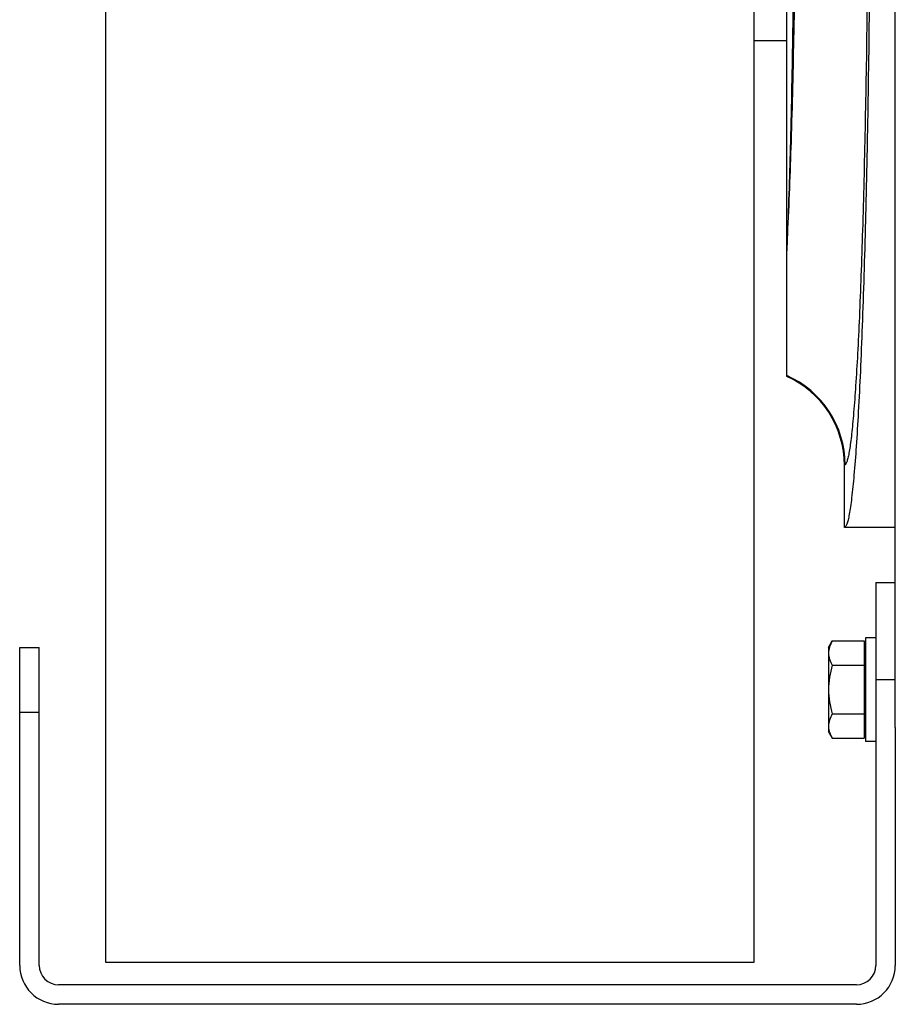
# Model space of a CAD drawing. Extents: x -1509 to 1181, y 8 to 1681.
# Tile 1 of 74: x -895 to -760, y 146 to 297. Entities that reach past the tile are written whole.
import ezdxf

# ---------------------------------------------------------------- set-up
doc = ezdxf.new("R2010")
doc.units = 0
doc.header["$LTSCALE"] = 65.395
doc.layers.get('0').update_dxf_attribs({"linetype": 'CONTINUOUS'})

msp = doc.modelspace()

# ---------------------------------------------------------------- linework, layer by layer
at = {"color": 7, "linetype": 'CONTINUOUS'}
for p, q in [((-881.82, 516.19), (-881.82, 152.19)), ((-781.82, 152.19), (-781.82, 516.19)), ((-763.07, 210.69), (-763.07, 151.69)), ((-763.07, 210.69), (-760.07, 210.69)), ((-895.07, 151.69), (-895.07, 200.69)), ((-895.07, 200.69), (-892.07, 200.69)), ((-892.07, 151.69), (-892.07, 200.69)), ((-760.07, 188.35), (-760.07, 151.69)), ((-881.82, 152.19), (-781.82, 152.19)), ((-766.07, 148.69), (-889.07, 148.69)), ((-766.07, 145.69), (-889.07, 145.69))]:
    msp.add_line(p, q, dxfattribs=at)
at = {"color": 6, "linetype": 'CONTINUOUS'}
for p, q in [((-760.07, 188.35), (-760.07, 480.03)), ((-776.82, 242.47), (-776.82, 425.91)), ((-776.82, 294.19), (-781.82, 294.19)), ((-767.92, 219.2), (-767.92, 228.78)), ((-760.07, 219.19), (-767.92, 219.19)), ((-764.67, 202.19), (-764.67, 186.19)), ((-763.07, 202.19), (-764.67, 202.19)), ((-770.37, 200.69), (-769.79, 201.7)), ((-770.37, 200.69), (-770.37, 187.69)), ((-769.79, 201.7), (-764.87, 201.7)), ((-769.79, 197.95), (-764.87, 197.95)), ((-769.79, 190.44), (-764.87, 190.44)), ((-770.37, 187.69), (-769.79, 186.69)), ((-769.79, 186.69), (-764.87, 186.69)), ((-763.07, 186.19), (-764.67, 186.19))]:
    msp.add_line(p, q, dxfattribs=at)
at = {"color": 9, "linetype": 'CONTINUOUS'}
for p, q in [((-767.81, 228.86), (-767.92, 228.78)), ((-760.07, 195.69), (-763.07, 195.69)), ((-892.07, 190.69), (-895.07, 190.69))]:
    msp.add_line(p, q, dxfattribs=at)
at = {"color": 2, "linetype": 'CONTINUOUS'}
msp.add_line((-764.87, 201.7), (-764.87, 186.69), dxfattribs=at)
at = {"color": 9, "linetype": 'CONTINUOUS'}
for centre, radius, start, end in [((-775.29, 270.46), 6.28, 255.8822, 257.4264), ((-1368.56, 289.08), 592.42, 357.25123, 357.606), ((-782.82, 228.84), 15.01, 0.0575, 66.4353)]:
    msp.add_arc(centre, radius, start, end, dxfattribs=at)
at = {"color": 6, "linetype": 'CONTINUOUS'}
for centre, radius, start, end in [((-782.91, 228.78), 14.99, 359.9935, 66.0331), ((-766.87, 188.7), 3.52, 194.9704, 197.6297)]:
    msp.add_arc(centre, radius, start, end, dxfattribs=at)
at = {"color": 7, "linetype": 'CONTINUOUS'}
for centre, radius, start, end in [((-889.07, 151.69), 6, 180, 270), ((-889.07, 151.69), 3, 180, 270), ((-766.07, 151.69), 6, 270, 360), ((-766.07, 151.69), 3, 270, 360)]:
    msp.add_arc(centre, radius, start, end, dxfattribs=at)
at = {"color": 9, "linetype": 'CONTINUOUS'}
for points, knots in [([(-776.66, 264.34), (-776.47, 269.11), (-776.15, 279.54), (-775.82, 296.24), (-775.62, 314.76), (-775.55, 334.19), (-775.62, 353.63), (-775.82, 372.15), (-776.15, 388.85), (-776.47, 399.27), (-776.66, 404.05)], [0, 0, 0, 0, 0.102541, 0.224013, 0.35864, 0.500006, 0.641372, 0.775996, 0.897464, 1, 1, 1, 1]), ([(-776.66, 264.34), (-776.43, 269.11), (-776.04, 279.53), (-775.64, 296.23), (-775.39, 314.75), (-775.31, 334.19), (-775.39, 353.64), (-775.64, 372.16), (-776.04, 388.86), (-776.43, 399.28), (-776.66, 404.05)], [0, 0, 0, 0, 0.102453, 0.223905, 0.358569, 0.500006, 0.641442, 0.776104, 0.897553, 1, 1, 1, 1]), ([(-764.24, 326.69), (-764.25, 320.31), (-764.32, 307.85), (-764.51, 292.54), (-764.73, 280.89), (-764.91, 272.79), (-765.12, 265.2), (-765.35, 258.2), (-765.6, 251.85), (-765.87, 246.19), (-766.16, 241.29), (-766.42, 237.68), (-766.64, 235.2), (-766.8, 233.65), (-766.96, 232.32), (-767.12, 231.2), (-767.28, 230.3), (-767.45, 229.62), (-767.59, 229.18), (-767.71, 228.96), (-767.78, 228.88), (-767.81, 228.86)], [0, 0, 0, 0, 0.195182, 0.381162, 0.468715, 0.551646, 0.629252, 0.700878, 0.765921, 0.823833, 0.874131, 0.916398, 0.934409, 0.95029, 0.964012, 0.975551, 0.984893, 0.99204, 0.997022, 0.99874, 1, 1, 1, 1])]:
    msp.add_open_spline(points, degree=3, knots=knots, dxfattribs=at)
at = {"color": 6, "linetype": 'CONTINUOUS'}
for points, knots in [([(-763.91, 326.69), (-763.93, 319.57), (-764.01, 305.68), (-764.22, 288.61), (-764.46, 275.64), (-764.66, 266.64), (-764.9, 258.23), (-765.16, 250.5), (-765.44, 243.51), (-765.75, 237.31), (-766.07, 231.98), (-766.4, 227.55), (-766.71, 224.44), (-766.97, 222.44), (-767.15, 221.3), (-767.31, 220.51), (-767.44, 220), (-767.53, 219.72), (-767.63, 219.49), (-767.73, 219.31), (-767.85, 219.2), (-767.92, 219.2)], [0, 0, 0, 0, 0.198016, 0.386578, 0.475214, 0.559032, 0.637291, 0.709303, 0.774434, 0.832113, 0.881838, 0.92318, 0.955789, 0.968737, 0.979418, 0.987818, 0.991171, 0.993965, 0.996206, 0.997908, 1, 1, 1, 1]), ([(-769.79, 201.7), (-769.96, 201.4), (-770.25, 200.8), (-770.37, 200.14), (-770.37, 199.82)], [0, 0, 0, 0, 0.514934, 1, 1, 1, 1]), ([(-770.37, 199.82), (-770.37, 199.5), (-770.25, 198.84), (-769.96, 198.24), (-769.79, 197.95)], [0, 0, 0, 0, 0.485066, 1, 1, 1, 1]), ([(-769.79, 197.95), (-769.97, 197.34), (-770.26, 196.1), (-770.37, 194.83), (-770.37, 194.19)], [0, 0, 0, 0, 0.500107, 1, 1, 1, 1]), ([(-770.37, 194.19), (-770.37, 193.56), (-770.26, 192.29), (-769.97, 191.05), (-769.79, 190.44)], [0, 0, 0, 0, 0.499893, 1, 1, 1, 1]), ([(-769.79, 190.44), (-769.96, 190.14), (-770.25, 189.55), (-770.37, 188.88), (-770.37, 188.56)], [0, 0, 0, 0, 0.514934, 1, 1, 1, 1]), ([(-770.37, 188.56), (-770.37, 188.5), (-770.36, 188.24), (-770.32, 187.98), (-770.27, 187.79)], [0, 0, 0, 0, 0.248173, 1, 1, 1, 1]), ([(-770.22, 187.63), (-770.2, 187.55), (-770.08, 187.23), (-769.92, 186.91), (-769.79, 186.69)], [0, 0, 0, 0, 0.243705, 1, 1, 1, 1])]:
    msp.add_open_spline(points, degree=3, knots=knots, dxfattribs=at)

doc.saveas('drawing.dxf')
